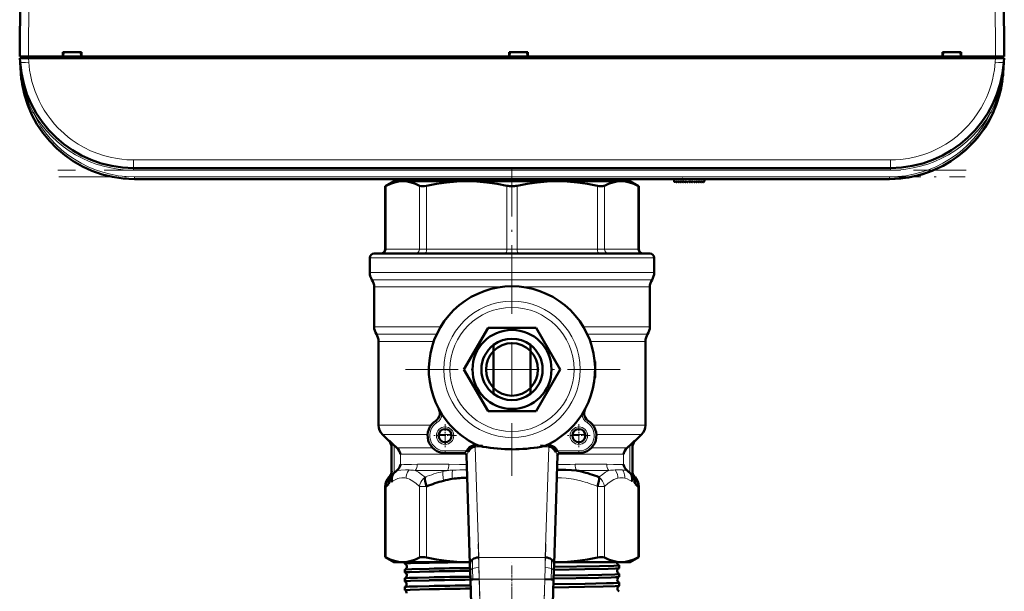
# Model space of a CAD drawing. Extents: x -1438 to 1837, y -1663 to 612.
# Tile 11 of 91: x 184 to 409, y -1530 to -1399. Entities that reach past the tile are written whole.
import ezdxf

# ---------------------------------------------------------------- set-up
doc = ezdxf.new("R2010")
doc.units = 0
doc.linetypes.add('DASHDOT', pattern=[18.5, 12, -3, 0.5, -3])

msp = doc.modelspace()

# ---------------------------------------------------------------- linework, layer by layer
at = {"color": 7, "lineweight": 50}
for p, q in [((184.29, -1407.5), (184.67, -1335.45)), ((408.91, -1335.45), (409.29, -1407.5)), ((184.32, -1407.9), (186.31, -1407.9)), ((184.38, -1408.82), (184.32, -1407.9)), ((184.59, -1407.5), (184.59, -1407.9)), ((184.59, -1407.5), (186.29, -1407.5)), ((186.29, -1407.5), (194.14, -1407.5)), ((407.27, -1407.9), (186.31, -1407.9)), ((194.14, -1407.5), (194.14, -1406.5)), ((194.14, -1406.5), (198.44, -1406.5)), ((194.14, -1407.5), (194.23, -1407.5)), ((194.19, -1407.5), (198.39, -1407.5)), ((194.29, -1406.5), (194.23, -1407.5)), ((194.23, -1407.5), (194.29, -1406.5)), ((198.35, -1407.5), (194.23, -1407.5)), ((198.29, -1406.5), (198.36, -1407.5)), ((198.36, -1407.5), (198.44, -1407.5)), ((198.44, -1406.5), (198.44, -1407.5)), ((198.44, -1407.5), (296.14, -1407.5)), ((296.14, -1407.5), (296.14, -1406.5)), ((296.14, -1406.5), (300.44, -1406.5)), ((296.14, -1407.5), (296.23, -1407.5)), ((296.19, -1407.5), (300.39, -1407.5)), ((296.29, -1406.5), (296.23, -1407.5)), ((296.23, -1407.5), (296.29, -1406.5)), ((300.35, -1407.5), (296.23, -1407.5)), ((300.29, -1406.5), (300.36, -1407.5)), ((300.36, -1407.5), (300.44, -1407.5)), ((300.44, -1406.5), (300.44, -1407.5)), ((300.44, -1407.5), (395.14, -1407.5)), ((395.14, -1407.5), (395.14, -1406.5)), ((395.14, -1406.5), (399.44, -1406.5)), ((395.14, -1407.5), (395.23, -1407.5)), ((395.19, -1407.5), (399.39, -1407.5)), ((395.29, -1406.5), (395.23, -1407.5)), ((395.29, -1406.5), (395.23, -1407.5)), ((399.35, -1407.5), (395.23, -1407.5)), ((399.29, -1406.5), (399.36, -1407.5)), ((399.36, -1407.5), (399.44, -1407.5)), ((399.44, -1406.5), (399.44, -1407.5)), ((399.44, -1407.5), (407.29, -1407.5)), ((407.27, -1407.9), (409.26, -1407.9)), ((407.29, -1407.5), (409.29, -1407.5)), ((407.3, -1407.5), (408.99, -1407.5)), ((408.99, -1407.9), (408.99, -1407.5)), ((409.26, -1407.9), (409.2, -1408.82)), ((184.56, -1411.32), (184.38, -1408.84)), ((409.2, -1408.82), (409.02, -1411.32)), ((407.41, -1418.68), (407.41, -1418.68)), ((407.41, -1418.68), (407.41, -1418.69)), ((406.13, -1421.54), (406.28, -1421.26)), ((406.13, -1421.54), (406.18, -1421.46)), ((400.8, -1428.54), (400.82, -1428.52)), ((399.22, -1429.9), (399.28, -1429.84)), ((399.22, -1429.9), (399.22, -1429.89)), ((399.36, -1429.78), (399.23, -1429.88)), ((399.42, -1429.73), (399.43, -1429.72)), ((383.26, -1433), (210.32, -1433)), ((383.09, -1435.5), (210.49, -1435.5)), ((212.89, -1435.51), (223.09, -1435.51)), ((223.09, -1435.51), (283.09, -1435.51)), ((269.79, -1436), (267.81, -1437.14)), ((268.04, -1437.03), (267.81, -1437.14)), ((267.81, -1437.14), (267.81, -1451.5)), ((271.85, -1436), (269.79, -1436)), ((286.46, -1436), (271.85, -1436)), ((272.64, -1435.69), (272.64, -1436)), ((283.09, -1435.51), (293.29, -1435.51)), ((296.79, -1436), (286.46, -1436)), ((307.12, -1436), (296.79, -1436)), ((321.74, -1436), (307.12, -1436)), ((323.79, -1436), (321.74, -1436)), ((323.79, -1436), (325.77, -1437.14)), ((325.77, -1437.14), (325.54, -1437.03)), ((325.77, -1437.14), (325.77, -1451.5)), ((333.84, -1436.09), (333.79, -1435.5)), ((334.01, -1436.15), (334.16, -1436)), ((334.16, -1436), (334.3, -1436.21)), ((334.46, -1436.22), (334.67, -1436)), ((334.67, -1436), (334.81, -1436.21)), ((334.97, -1436.22), (335.18, -1436)), ((335.18, -1436), (335.32, -1436.21)), ((335.48, -1436.22), (335.69, -1436)), ((335.69, -1436), (335.83, -1436.21)), ((336.2, -1436), (335.99, -1436.22)), ((336.34, -1436.21), (336.2, -1436)), ((336.71, -1436), (336.5, -1436.22)), ((336.85, -1436.21), (336.71, -1436)), ((337.22, -1436), (337.01, -1436.22)), ((337.36, -1436.21), (337.22, -1436)), ((337.73, -1436), (337.52, -1436.22)), ((337.87, -1436.21), (337.73, -1436)), ((338.24, -1436), (338.03, -1436.22)), ((338.38, -1436.21), (338.24, -1436)), ((338.75, -1436), (338.54, -1436.22)), ((338.89, -1436.21), (338.75, -1436)), ((339.26, -1436), (339.05, -1436.22)), ((339.4, -1436.21), (339.26, -1436)), ((339.77, -1436), (339.56, -1436.22)), ((339.91, -1436.21), (339.77, -1436)), ((340.28, -1436), (340.07, -1436.22)), ((340.42, -1436.2), (340.28, -1436)), ((340.75, -1436), (340.58, -1436.2)), ((340.79, -1435.5), (340.75, -1436)), ((296.79, -1452.5), (265.29, -1452.5)), ((328.29, -1452.5), (296.79, -1452.5)), ((264.29, -1453.5), (264.29, -1456.84)), ((329.29, -1453.5), (329.29, -1456.84)), ((265.29, -1460.16), (265.29, -1469.26)), ((328.29, -1460.16), (328.29, -1469.26)), ((285.82, -1479), (291.31, -1469.5)), ((291.31, -1469.5), (302.28, -1469.5)), ((302.28, -1469.5), (307.76, -1479)), ((266.29, -1472.58), (266.29, -1491.76)), ((292.59, -1473.4), (292.59, -1474.72)), ((300.99, -1474.72), (300.99, -1473.4)), ((327.29, -1472.58), (327.29, -1491.76)), ((292.59, -1474.72), (292.59, -1483.29)), ((300.99, -1483.29), (300.99, -1474.72)), ((315.79, -1477.5), (315.79, -1480.5)), ((291.31, -1488.5), (285.82, -1479)), ((307.76, -1479), (302.28, -1488.5)), ((292.59, -1483.29), (292.59, -1484.6)), ((300.99, -1484.6), (300.99, -1483.29)), ((280.08, -1488.04), (280.05, -1488.07)), ((280.3, -1489.21), (280.79, -1489.26)), ((302.28, -1488.5), (291.31, -1488.5)), ((313.29, -1489.21), (312.79, -1489.26)), ((313.53, -1488.07), (313.51, -1488.04)), ((268.71, -1495.42), (267.17, -1493.88)), ((324.88, -1495.42), (326.41, -1493.88)), ((269.89, -1496.35), (268.7, -1495.21)), ((324.89, -1495.21), (323.69, -1496.35)), ((269.29, -1496.62), (269.29, -1502.86)), ((285.88, -1498.12), (281.5, -1498.12)), ((286.82, -1497.83), (286.43, -1497.62)), ((288.36, -1496.65), (288.36, -1496.3)), ((305.22, -1496.3), (305.22, -1496.65)), ((307.15, -1497.62), (306.76, -1497.83)), ((312.08, -1498.12), (307.7, -1498.12)), ((324.29, -1496.62), (324.29, -1502.86)), ((271.29, -1500.77), (271.31, -1500.67)), ((286.37, -1498.6), (287.18, -1523.43)), ((306.4, -1523.43), (307.21, -1498.6)), ((322.27, -1500.67), (322.29, -1500.77)), ((269.26, -1503.26), (269.89, -1502.65)), ((269.89, -1502.65), (270.12, -1502.43)), ((270.12, -1502.43), (270.15, -1502.41)), ((307.1, -1501.95), (307.43, -1501.95)), ((323.44, -1502.41), (323.46, -1502.43)), ((323.46, -1502.43), (323.69, -1502.65)), ((323.69, -1502.65), (324.1, -1503.05)), ((268.71, -1503.58), (268.67, -1503.62)), ((268.71, -1503.59), (268.76, -1503.53)), ((268.76, -1503.53), (268.76, -1503.53)), ((324.1, -1503.05), (324.32, -1503.26)), ((324.35, -1503.46), (324.37, -1503.53)), ((324.82, -1503.53), (324.79, -1503.49)), ((324.82, -1503.53), (324.91, -1503.62)), ((267.81, -1505.72), (267.81, -1521.86)), ((325.77, -1505.72), (325.77, -1521.86)), ((267.81, -1521.86), (268.04, -1521.98)), ((269.79, -1523), (267.81, -1521.86)), ((269.79, -1523), (271.85, -1523)), ((271.85, -1523), (286.46, -1523)), ((272.33, -1523.37), (272.33, -1523)), ((286.46, -1523), (287.17, -1523)), ((306.42, -1523), (307.12, -1523)), ((307.12, -1523), (321.74, -1523)), ((321.74, -1523), (323.79, -1523)), ((323.79, -1523), (325.77, -1521.86)), ((325.54, -1521.98), (325.77, -1521.86)), ((272.33, -1525.38), (272.33, -1524.74)), ((287.18, -1523.43), (287.23, -1525.05)), ((287.23, -1525.05), (287.29, -1526.97)), ((306.29, -1526.97), (306.35, -1525.05)), ((306.35, -1525.05), (306.4, -1523.43)), ((321.25, -1524.37), (321.25, -1523.74)), ((272.33, -1527.4), (272.33, -1526.72)), ((287.87, -1526.95), (287.29, -1526.97)), ((287.29, -1526.97), (289.89, -1607.06)), ((289.29, -1526.9), (287.87, -1526.95)), ((303.69, -1607.06), (306.29, -1526.97)), ((304.29, -1526.9), (305.71, -1526.95)), ((305.71, -1526.95), (306.29, -1526.97)), ((321.25, -1526.39), (321.25, -1525.73)), ((321.25, -1528.41), (321.25, -1527.71)), ((272.33, -1529.42), (272.33, -1528.7)), ((272.34, -1529.43), (272.33, -1529.42))]:
    msp.add_line(p, q, dxfattribs=at)
at = {"color": 7, "lineweight": 18}
for p, q in [((186.67, -1335.45), (186.29, -1407.5)), ((406.91, -1335.45), (407.29, -1407.5)), ((186.29, -1407.9), (186.29, -1407.5)), ((186.31, -1407.9), (186.38, -1408.82)), ((407.2, -1408.82), (407.27, -1407.9)), ((407.3, -1407.5), (407.3, -1407.9)), ((409.2, -1408.87), (409.2, -1408.82)), ((187.06, -1420.41), (186.92, -1420.47)), ((187.38, -1420.26), (187.06, -1420.41)), ((406.21, -1420.26), (406.53, -1420.41)), ((406.53, -1420.41), (406.66, -1420.47)), ((210.32, -1431.14), (383.26, -1431.14)), ((210.32, -1431.14), (210.32, -1433)), ((210.32, -1433.5), (210.32, -1433)), ((383.26, -1431.14), (383.26, -1433)), ((383.26, -1433.5), (383.26, -1433)), ((383.26, -1433.5), (210.32, -1433.5)), ((210.49, -1435), (383.09, -1435)), ((210.49, -1435.5), (210.49, -1435)), ((383.09, -1435), (383.09, -1435.5)), ((268.04, -1451.5), (268.04, -1437.03)), ((275.65, -1451.5), (275.65, -1437.03)), ((277.27, -1451.5), (277.27, -1437.03)), ((295.64, -1451.5), (295.64, -1437.03)), ((297.94, -1451.5), (297.94, -1437.03)), ((316.31, -1451.5), (316.31, -1437.03)), ((317.93, -1451.5), (317.93, -1437.03)), ((325.54, -1451.5), (325.54, -1437.03)), ((335.86, -1436.23), (335.8, -1435.5)), ((268.04, -1451.5), (267.81, -1451.5)), ((268.04, -1451.5), (275.65, -1451.5)), ((277.27, -1451.5), (275.65, -1451.5)), ((277.27, -1451.5), (295.64, -1451.5)), ((297.94, -1451.5), (295.64, -1451.5)), ((297.94, -1451.5), (316.31, -1451.5)), ((317.93, -1451.5), (316.31, -1451.5)), ((317.93, -1451.5), (325.54, -1451.5)), ((325.77, -1451.5), (325.54, -1451.5)), ((296.79, -1453.5), (264.29, -1453.5)), ((329.29, -1453.5), (296.79, -1453.5)), ((296.79, -1456.84), (264.29, -1456.84)), ((329.29, -1456.84), (296.79, -1456.84)), ((296.79, -1458.5), (264.79, -1458.5)), ((294.35, -1460.16), (265.29, -1460.16)), ((328.79, -1458.5), (296.79, -1458.5)), ((328.29, -1460.16), (299.24, -1460.16)), ((280.48, -1469.26), (265.29, -1469.26)), ((279.6, -1470.92), (265.79, -1470.92)), ((328.29, -1469.26), (313.1, -1469.26)), ((327.79, -1470.92), (313.99, -1470.92)), ((278.91, -1472.58), (266.29, -1472.58)), ((327.29, -1472.58), (314.67, -1472.58)), ((315.73, -1477.5), (315.79, -1477.5)), ((315.79, -1480.5), (315.73, -1480.5)), ((279.37, -1490.74), (279.64, -1491.16)), ((314.21, -1490.74), (313.95, -1491.16)), ((278.27, -1491.76), (266.29, -1491.76)), ((277.51, -1493.88), (267.17, -1493.88)), ((282.98, -1493.88), (280.02, -1493.88)), ((313.56, -1493.88), (310.6, -1493.88)), ((327.29, -1491.76), (315.31, -1491.76)), ((326.41, -1493.88), (316.07, -1493.88)), ((268.7, -1495.36), (268.7, -1495.21)), ((268.71, -1495.42), (268.7, -1495.36)), ((324.89, -1495.21), (324.88, -1495.42)), ((269.89, -1502.65), (269.89, -1496.35)), ((278.64, -1496.92), (270.5, -1496.92)), ((286.28, -1498.33), (271.31, -1498.33)), ((271.31, -1500.67), (271.31, -1498.33)), ((281.5, -1498.12), (281.5, -1497.62)), ((286.43, -1497.62), (281.5, -1497.62)), ((288.36, -1496.3), (288.92, -1496.3)), ((288.36, -1496.65), (289.18, -1521.95)), ((288.36, -1496.65), (290.15, -1496.65)), ((303.43, -1496.65), (305.22, -1496.65)), ((304.4, -1521.95), (305.22, -1496.65)), ((304.66, -1496.3), (305.22, -1496.3)), ((312.08, -1497.62), (307.15, -1497.62)), ((322.27, -1498.33), (307.3, -1498.33)), ((312.08, -1498.12), (312.08, -1497.62)), ((323.08, -1496.92), (314.94, -1496.92)), ((322.27, -1498.33), (322.27, -1500.67)), ((323.69, -1496.35), (323.69, -1502.65)), ((282.37, -1500.67), (275.16, -1500.67)), ((318.43, -1500.67), (311.21, -1500.67)), ((270.72, -1502.09), (270.5, -1502.09)), ((282.05, -1502.09), (274.67, -1502.09)), ((318.91, -1502.09), (311.54, -1502.09)), ((323.08, -1502.09), (322.86, -1502.09)), ((268.71, -1503.59), (268.75, -1503.54)), ((268.83, -1503.51), (268.84, -1503.5)), ((324.32, -1504.53), (324.34, -1504.51)), ((324.35, -1503.46), (324.38, -1503.53)), ((324.74, -1503.5), (324.75, -1503.51)), ((267.81, -1505.72), (268.04, -1505.72)), ((268.04, -1505.72), (268.04, -1521.98)), ((275.65, -1505.72), (277.27, -1505.72)), ((275.65, -1505.72), (275.65, -1521.98)), ((277.27, -1505.72), (277.27, -1521.98)), ((316.31, -1505.72), (316.31, -1521.98)), ((316.31, -1505.72), (317.93, -1505.72)), ((317.93, -1505.72), (317.93, -1521.98)), ((325.54, -1505.72), (325.54, -1521.98)), ((325.54, -1505.72), (325.77, -1505.72)), ((287.74, -1522.41), (287.8, -1524.49)), ((289.18, -1521.95), (304.4, -1521.95)), ((289.18, -1521.95), (289.23, -1524.22)), ((304.35, -1524.22), (304.4, -1521.95)), ((305.84, -1522.41), (305.78, -1524.49)), ((287.8, -1524.49), (287.87, -1526.95)), ((289.23, -1524.22), (289.29, -1526.9)), ((304.29, -1526.9), (304.35, -1524.22)), ((305.78, -1524.49), (305.71, -1526.95)), ((289.29, -1526.9), (291.89, -1607)), ((289.29, -1526.9), (304.29, -1526.9)), ((301.69, -1607), (304.29, -1526.9))]:
    msp.add_line(p, q, dxfattribs=at)
at = {"color": 7, "linetype": 'DASHDOT', "lineweight": 18, "ltscale": 0.012015}
for p, q in [((186.28, -1407.46), (186.28, -1407.94)), ((407.3, -1407.46), (407.3, -1407.94))]:
    msp.add_line(p, q, dxfattribs=at)
at = {"color": 7, "linetype": 'DASHDOT', "lineweight": 18}
for p, q in [((400.56, -1433.5), (193.02, -1433.5)), ((193.23, -1435), (400.35, -1435)), ((296.79, -1462.6), (296.79, -1433.31)), ((296.79, -1454.3), (296.79, -1503.7)), ((321.49, -1479), (272.09, -1479)), ((289.03, -1518.84), (292.15, -1615.06)), ((301.43, -1615.06), (304.55, -1518.84)), ((296.79, -1596.27), (296.79, -1523.63))]:
    msp.add_line(p, q, dxfattribs=at)
at = {"color": 7, "linetype": 'DASHDOT', "lineweight": 18, "ltscale": 0.028006}
msp.add_line((335.87, -1436.35), (335.78, -1435.24), dxfattribs=at)
at = {"color": 7, "linetype": 'DASHDOT', "lineweight": 18, "ltscale": 0.129999}
for p, q in [((281.5, -1491.52), (281.5, -1496.72)), ((312.08, -1491.52), (312.08, -1496.72)), ((314.68, -1494.12), (309.48, -1494.12))]:
    msp.add_line(p, q, dxfattribs=at)
at = {"color": 7, "linetype": 'DASHDOT', "lineweight": 18, "ltscale": 0.13}
msp.add_line((284.1, -1494.12), (278.9, -1494.12), dxfattribs=at)
at = {"color": 7, "linetype": 'DASHDOT', "lineweight": 18, "ltscale": 0.14782}
for p, q in [((286.92, -1497.62), (281.01, -1497.62)), ((312.57, -1497.62), (306.66, -1497.62))]:
    msp.add_line(p, q, dxfattribs=at)
at = {"color": 7, "linetype": 'DASHDOT', "lineweight": 18, "ltscale": 0.053854}
for p, q in [((288.18, -1496.3), (290.33, -1496.3)), ((303.25, -1496.3), (305.4, -1496.3))]:
    msp.add_line(p, q, dxfattribs=at)
at = {"color": 7, "linetype": 'DASHDOT', "lineweight": 18, "ltscale": 0.000186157}
msp.add_line((296.79, -1523), (296.79, -1523), dxfattribs=at)
at = {"color": 7, "linetype": 'DASHDOT', "lineweight": 18, "ltscale": 0.042889}
msp.add_line((296.79, -1525.31), (296.79, -1523.59), dxfattribs=at)
at = {"color": 7, "linetype": 'DASHDOT', "lineweight": 18, "ltscale": 0.456761}
msp.add_line((287.66, -1526.9), (305.93, -1526.9), dxfattribs=at)
at = {"color": 7, "linetype": 'DASHDOT', "lineweight": 18, "ltscale": 0.043887}
msp.add_line((296.79, -1527.33), (296.79, -1525.57), dxfattribs=at)
at = {"color": 7, "linetype": 'DASHDOT', "lineweight": 18, "ltscale": 0.045032}
msp.add_line((296.79, -1529.35), (296.79, -1527.55), dxfattribs=at)
at = {"color": 7, "lineweight": 18}
for points in [[(210.32, -1431.14), (208.77, -1431.09), (207.66, -1431), (206.53, -1430.84), (205, -1430.54), (203.45, -1430.14), (201.95, -1429.63), (200.48, -1429.03), (199.04, -1428.33), (197.64, -1427.52), (196.31, -1426.63), (195.36, -1425.91), (194.44, -1425.13), (193.02, -1423.78), (192.25, -1422.94), (191.23, -1421.69), (190.54, -1420.73), (189.89, -1419.74), (189.29, -1418.71), (188.74, -1417.66), (188.25, -1416.57), (187.81, -1415.47), (187.43, -1414.36), (187.1, -1413.23), (186.75, -1411.7), (186.57, -1410.62), (186.38, -1408.82)], [(383.26, -1431.14), (384.4, -1431.12), (385.57, -1431.03), (387.29, -1430.8), (389.04, -1430.44), (390.89, -1429.9), (391.82, -1429.57), (392.74, -1429.19), (393.65, -1428.78), (394.55, -1428.32), (395.9, -1427.54), (397.22, -1426.67), (398.49, -1425.69), (399.83, -1424.5), (401.09, -1423.21), (402.24, -1421.84), (403.27, -1420.39), (403.98, -1419.25), (404.62, -1418.09), (405.19, -1416.9), (405.57, -1416), (405.91, -1415.09), (406.27, -1413.96), (406.58, -1412.82), (406.83, -1411.66), (407.02, -1410.52), (407.2, -1408.82)], [(285.88, -1498.12), (285.89, -1498.12), (285.89, -1498.11), (285.93, -1498.08), (286.43, -1497.62)], [(286.82, -1497.83), (286.53, -1498.4), (286.44, -1498.57), (286.41, -1498.62), (286.39, -1498.64), (286.39, -1498.64), (286.39, -1498.64), (286.39, -1498.64), (286.38, -1498.63)], [(307.15, -1497.62), (307.63, -1498.06), (307.68, -1498.11), (307.69, -1498.12), (307.7, -1498.12)], [(271.31, -1500.67), (272.05, -1500.72), (273.84, -1500.71), (275.16, -1500.67)], [(282.37, -1500.67), (284.77, -1500.72), (286.44, -1500.74)], [(307.14, -1500.74), (310.05, -1500.69), (311.21, -1500.67)], [(318.43, -1500.67), (319.99, -1500.72), (321.97, -1500.69), (322.27, -1500.67)], [(269.47, -1504.54), (269.45, -1504.19), (269.48, -1503.83), (269.55, -1503.5), (269.66, -1503.18), (269.86, -1502.78), (270.12, -1502.43)], [(270.72, -1502.09), (271.4, -1501.98), (272.44, -1501.95), (272.63, -1501.95)], [(273.26, -1501.96), (272.94, -1502.47), (272.72, -1503.04), (272.64, -1503.43), (272.6, -1503.83)], [(274.67, -1502.09), (275.39, -1502.47), (276.14, -1502.97), (276.92, -1503.6)], [(281.02, -1502.31), (280.99, -1502.97), (281.03, -1503.71), (281.12, -1504.43)], [(283.18, -1502.02), (283.11, -1502.66), (283.1, -1503.35), (283.15, -1504.01)], [(316.66, -1503.6), (317.44, -1502.97), (318.19, -1502.47), (318.91, -1502.09)], [(320.34, -1501.96), (320.66, -1502.47), (320.88, -1503.03), (320.96, -1503.43), (321, -1503.82)], [(322.02, -1501.97), (322.31, -1502.48), (322.49, -1503.05), (322.55, -1503.44), (322.57, -1503.84)], [(323.46, -1502.43), (323.78, -1502.88), (324, -1503.39), (324.11, -1503.96), (324.12, -1504.54)], [(324.29, -1502.32), (324.36, -1502.8), (324.52, -1503.18), (324.74, -1503.5)], [(268.64, -1505.17), (268.9, -1504.89), (269.19, -1504.38)], [(269.21, -1503.53), (269.21, -1503.52), (269.21, -1503.52), (269.22, -1503.52), (269.22, -1503.52), (269.22, -1503.53)], [(269.47, -1504.54), (270.07, -1504.19), (270.71, -1503.93), (271.03, -1503.84), (271.65, -1503.75), (272.28, -1503.77), (272.6, -1503.83)], [(272.6, -1503.83), (273.01, -1503.94), (273.4, -1504.09), (274.16, -1504.5), (274.92, -1505.06), (275.65, -1505.72)], [(275.65, -1505.72), (275.76, -1505.25), (275.95, -1504.78), (276.21, -1504.34), (276.54, -1503.94), (276.92, -1503.6)], [(307.04, -1503.75), (308.1, -1503.77), (309.2, -1503.85), (310.88, -1504.09), (312.51, -1504.44)], [(317.93, -1505.72), (318.69, -1505.03), (319.44, -1504.49), (320.04, -1504.15), (320.69, -1503.9), (321, -1503.82)], [(322.57, -1503.84), (323.13, -1504.02), (323.67, -1504.27), (324.12, -1504.54)], [(324.12, -1504.54), (324.2, -1504.57), (324.3, -1504.55), (324.32, -1504.53)], [(324.37, -1503.53), (324.37, -1503.52), (324.37, -1503.52), (324.37, -1503.53), (324.38, -1503.53), (324.38, -1503.53)], [(324.38, -1503.53), (324.38, -1503.53), (324.4, -1503.53), (324.44, -1503.54), (324.53, -1503.54), (324.64, -1503.52)], [(324.39, -1504.38), (324.62, -1504.81), (324.9, -1505.12), (324.94, -1505.17)], [(287.23, -1525.05), (287.27, -1524.91), (287.37, -1524.77), (287.55, -1524.62), (287.8, -1524.49)], [(287.8, -1524.49), (288.13, -1524.38), (288.49, -1524.3), (289.23, -1524.22)], [(305.78, -1524.49), (305.45, -1524.38), (305.09, -1524.3), (304.35, -1524.22)], [(306.35, -1525.05), (306.32, -1524.91), (306.21, -1524.77), (306.03, -1524.62), (305.78, -1524.49)]]:
    msp.add_lwpolyline(points, dxfattribs=at)
at = {"color": 7, "lineweight": 50}
for points in [[(271.85, -1436), (270.89, -1436.07), (269.93, -1436.27), (268.99, -1436.59), (268.04, -1437.03)], [(275.65, -1437.03), (274.71, -1436.59), (273.76, -1436.27), (272.8, -1436.07), (271.85, -1436)], [(276.65, -1435.51), (273.42, -1435.61), (272.78, -1435.66), (272.66, -1435.68)], [(277.27, -1437.03), (276.78, -1437.11), (276.32, -1437.14), (276, -1437.13), (275.65, -1437.03)], [(286.46, -1436), (284.15, -1436.07), (281.84, -1436.27), (279.55, -1436.59), (277.27, -1437.03)], [(315.52, -1435.5), (305.7, -1435.66), (290.78, -1435.86), (281.36, -1436)], [(295.64, -1437.03), (293.37, -1436.59), (291.07, -1436.27), (288.77, -1436.07), (286.46, -1436)], [(307.12, -1436), (304.81, -1436.07), (302.51, -1436.27), (300.22, -1436.59), (297.94, -1437.03)], [(316.31, -1437.03), (314.03, -1436.59), (311.74, -1436.27), (309.43, -1436.07), (307.12, -1436)], [(317.93, -1437.03), (317.76, -1437.09), (317.55, -1437.13), (317.17, -1437.14), (316.73, -1437.1), (316.31, -1437.03)], [(321.74, -1436), (320.78, -1436.07), (319.82, -1436.27), (318.87, -1436.59), (317.93, -1437.03)], [(325.54, -1437.03), (324.6, -1436.59), (323.65, -1436.27), (322.69, -1436.07), (321.74, -1436)], [(268.7, -1495.21), (268.96, -1495.53), (269.15, -1495.91), (269.26, -1496.31), (269.29, -1496.62)], [(324.89, -1495.21), (324.62, -1495.53), (324.43, -1495.91), (324.32, -1496.31), (324.29, -1496.62)], [(288.36, -1496.3), (287.92, -1496.35), (287.5, -1496.51), (287.11, -1496.78), (286.74, -1497.16), (286.43, -1497.62)], [(288.36, -1496.65), (288, -1496.7), (287.67, -1496.85), (287.26, -1497.18), (286.94, -1497.61), (286.82, -1497.83)], [(290.15, -1496.65), (289.65, -1496.54), (289.16, -1496.39), (288.92, -1496.3)], [(304.66, -1496.3), (304.34, -1496.42), (303.68, -1496.6), (303.43, -1496.65)], [(307.15, -1497.62), (306.85, -1497.16), (306.48, -1496.78), (306.06, -1496.5), (305.65, -1496.35), (305.22, -1496.3)], [(306.76, -1497.83), (306.46, -1497.34), (306.07, -1496.95), (305.74, -1496.76), (305.38, -1496.66), (305.22, -1496.65)], [(307.2, -1498.63), (307.2, -1498.64), (307.19, -1498.64), (307.19, -1498.64), (307.19, -1498.63), (307.18, -1498.63), (307.16, -1498.59), (307.05, -1498.4)], [(269.29, -1502.32), (269.25, -1502.68), (269.13, -1503.05), (268.93, -1503.39), (268.84, -1503.5)], [(307.43, -1501.95), (309.13, -1501.97), (310.37, -1502.02), (311.54, -1502.09)], [(268.94, -1503.52), (268.72, -1504.07), (268.62, -1504.65), (268.64, -1505.17)], [(269.19, -1504.38), (269.28, -1504.53), (269.33, -1504.57), (269.37, -1504.58), (269.4, -1504.57), (269.47, -1504.54)], [(324.94, -1505.17), (324.95, -1504.57), (324.84, -1503.98), (324.64, -1503.52)], [(324.82, -1503.54), (324.84, -1503.56), (324.84, -1503.56), (324.83, -1503.55), (324.82, -1503.53)], [(325.54, -1505.72), (325.57, -1505.26), (325.52, -1504.8), (325.38, -1504.35), (325.18, -1503.96), (324.91, -1503.62)], [(268.04, -1521.98), (268.98, -1522.42), (269.93, -1522.74), (270.89, -1522.94), (271.85, -1523)], [(271.85, -1523), (272.8, -1522.94), (273.76, -1522.74), (274.71, -1522.42), (275.65, -1521.98)], [(272.33, -1523.37), (272.33, -1523.37), (272.33, -1523.36), (272.34, -1523.36), (272.35, -1523.35), (272.48, -1523.33), (273.62, -1523.26), (277.84, -1523.15)], [(275.65, -1521.98), (275.82, -1521.91), (276.04, -1521.88), (276.42, -1521.86), (276.85, -1521.9), (277.27, -1521.98)], [(277.27, -1521.98), (279.55, -1522.42), (281.84, -1522.74), (284.15, -1522.94), (286.46, -1523)], [(307.12, -1523), (309.44, -1522.94), (311.74, -1522.74), (314.03, -1522.42), (316.31, -1521.98)], [(316.31, -1521.98), (316.8, -1521.89), (317.26, -1521.86), (317.58, -1521.88), (317.93, -1521.98)], [(317.93, -1521.98), (318.87, -1522.42), (319.82, -1522.74), (320.78, -1522.94), (321.74, -1523)], [(321.74, -1523), (322.69, -1522.94), (323.65, -1522.74), (324.6, -1522.42), (325.54, -1521.98)], [(272.33, -1525.38), (272.33, -1525.38), (272.33, -1525.38), (272.34, -1525.38), (272.34, -1525.37), (272.38, -1525.36), (272.72, -1525.33), (273.4, -1525.29), (275.65, -1525.21), (277.84, -1525.16)], [(272.34, -1524.73), (272.39, -1524.71), (272.57, -1524.69), (273.91, -1524.62), (277.84, -1524.52)], [(306.36, -1524.75), (313.45, -1524.64), (318.78, -1524.52), (320.43, -1524.46), (321.12, -1524.41), (321.22, -1524.39), (321.24, -1524.38)], [(306.38, -1524.11), (316.78, -1523.94), (320.05, -1523.84), (320.87, -1523.8), (321.21, -1523.76), (321.24, -1523.75), (321.25, -1523.75), (321.25, -1523.75), (321.25, -1523.75), (321.25, -1523.74)], [(272.33, -1527.4), (272.33, -1527.4), (272.33, -1527.4), (272.34, -1527.4), (272.35, -1527.39), (272.48, -1527.37), (273.6, -1527.3), (277.84, -1527.18)], [(272.34, -1526.71), (272.35, -1526.71), (272.4, -1526.69), (272.73, -1526.66), (273.32, -1526.63), (275.16, -1526.57), (277.84, -1526.5)], [(306.25, -1528.08), (313.5, -1527.97), (318.35, -1527.86), (320, -1527.81), (321.11, -1527.74), (321.23, -1527.72), (321.25, -1527.72), (321.25, -1527.71), (321.25, -1527.71), (321.25, -1527.71)], [(306.29, -1526.77), (316.53, -1526.6), (319.44, -1526.52), (320.43, -1526.48), (321.12, -1526.43), (321.22, -1526.41), (321.24, -1526.4)], [(306.32, -1526.1), (314.16, -1525.97), (317.31, -1525.91), (320.29, -1525.82), (321.09, -1525.76), (321.23, -1525.74), (321.24, -1525.73), (321.25, -1525.73), (321.25, -1525.73), (321.25, -1525.73)], [(272.33, -1529.42), (272.33, -1529.42), (272.33, -1529.42), (272.34, -1529.42), (272.35, -1529.41), (272.51, -1529.39), (273.53, -1529.32), (277.84, -1529.2)], [(272.34, -1528.69), (272.35, -1528.69), (272.4, -1528.68), (272.72, -1528.64), (273.3, -1528.61), (275.16, -1528.55), (277.84, -1528.48)], [(306.23, -1528.79), (313.38, -1528.68), (317.59, -1528.59), (320.36, -1528.5), (321.06, -1528.45), (321.21, -1528.43), (321.24, -1528.42)]]:
    msp.add_lwpolyline(points, dxfattribs=at)
at = {"color": 7, "lineweight": 18}
for centre, radius in [((296.79, -1479), 15.59), ((296.79, -1479), 14.17), ((281.5, -1494.12), 2), ((312.08, -1494.12), 2)]:
    msp.add_circle(centre, radius, dxfattribs=at)
at = {"color": 7, "lineweight": 50}
for centre, radius in [((296.79, -1479), 9.03), ((281.5, -1494.12), 1.5), ((312.08, -1494.12), 1.5)]:
    msp.add_circle(centre, radius, dxfattribs=at)
for centre, radius, start, end in [((210.32, -1407), 26, 184, 270), ((383.26, -1407), 26, 270, 356), ((210.49, -1409.5), 26, 184, 270), ((210.8, -1409.47), 26.31, 184.0161, 187.4848), ((383.09, -1409.5), 26, 270, 356), ((382.78, -1409.47), 26.31, 352.5155, 355.9841), ((210.57, -1409.49), 26.07, 187.8483, 193.0826), ((383.01, -1409.49), 26.08, 346.9169, 352.1515), ((383.09, -1409.5), 26, 270, 344.3815), ((383.09, -1409.5), 26, 313.5793, 331.8315), ((383.13, -1409.52), 25.95, 332.4099, 334.5584), ((383.13, -1409.52), 25.95, 332.4099, 334.5584), ((383.37, -1409.81), 25.58, 311.6184, 312.943), ((272.66, -1435.7), 0.0187, 97.8313, 154.5721), ((272.39, -1435.01), 0.724, 291.4897, 316.8483), ((296.77, -1431.66), 5.48, 258.0896, 270.1696), ((296.81, -1431.66), 5.48, 269.8304, 281.9104), ((321.19, -1435.99), 0.745, 138.9238, 180.8033), ((333.94, -1436.08), 0.1, 185, 315), ((334.38, -1436.15), 0.1, 215, 315), ((334.89, -1436.15), 0.1, 215, 315), ((335.4, -1436.15), 0.1, 215, 315), ((335.91, -1436.15), 0.1, 215, 315), ((336.42, -1436.15), 0.1, 215, 315), ((336.93, -1436.15), 0.1, 215, 315), ((337.44, -1436.15), 0.1, 215, 315), ((337.96, -1436.15), 0.1, 215, 315), ((338.47, -1436.15), 0.1, 215, 315), ((338.98, -1436.15), 0.1, 215, 315), ((339.49, -1436.15), 0.1, 215, 315), ((340, -1436.15), 0.1, 215, 315), ((340.5, -1436.14), 0.1, 215, 319.585), ((265.29, -1453.5), 1, 90, 180), ((266.81, -1451.5), 1, 270, 360), ((326.77, -1451.5), 1, 180, 270), ((328.29, -1453.5), 1, 360, 90), ((267.29, -1456.84), 3, 180, 213.5573), ((326.29, -1456.84), 3, 326.4427, 360), ((262.29, -1460.16), 3, 0, 33.5573), ((296.79, -1479), 19, 331.6157, 208.3843), ((331.29, -1460.16), 3, 146.4427, 180), ((268.29, -1469.26), 3, 180, 213.5573), ((263.29, -1472.58), 3, 360, 33.5573), ((330.29, -1472.58), 3, 146.4427, 180), ((325.29, -1469.26), 3, 326.4427, 360), ((296.79, -1479), 7, 126.8699, 233.1301), ((296.79, -1479), 7, 53.1301, 126.8699), ((296.79, -1479), 6, 45.573, 134.427), ((296.79, -1479), 7, 306.8699, 53.1301), ((296.79, -1479), 5.92, 135.2156, 224.7844), ((296.79, -1479), 5.92, 315.2156, 44.7844), ((314.29, -1477.5), 1.5, 0, 22.414), ((314.29, -1480.5), 1.5, 337.5863, 360), ((296.79, -1479), 6, 225.573, 314.427), ((296.79, -1479), 7, 233.1301, 306.8699), ((278.3, -1489.04), 2, 302.2156, 355.1267), ((278.3, -1489.04), 2, 2.2103, 29.2301), ((296.79, -1479), 19, 208.3843, 245.5264), ((277.93, -1489.03), 2.37, 355.6677, 1.6398), ((296.79, -1479), 19, 294.4736, 331.6157), ((315.3, -1489.04), 2.02, 175.0865, 184.9697), ((315.31, -1489.04), 2.03, 175.291, 184.9605), ((315.28, -1489.04), 2, 156.0038, 175.0421), ((315.28, -1489.04), 2, 184.8733, 237.7844), ((315.04, -1488.91), 1.73, 150.5425, 156.6087), ((281.5, -1494.12), 4, 122.2156, 270), ((312.08, -1494.12), 4, 270, 57.7844), ((269.29, -1491.76), 3, 180, 225), ((324.29, -1491.76), 3, 315, 0), ((267.19, -1496.87), 2.1, 1.1389, 43.8616), ((326.39, -1496.87), 2.1, 136.1331, 178.8607), ((285.72, -1479.83), 22.88, 226.2262, 228.3152), ((268.8, -1498.84), 2.56, 11.3857, 48.536), ((285.87, -1498.62), 0.5, 1.8565, 90), ((296.82, -1460.22), 37.03, 259.6349, 269.9618), ((296.77, -1460.23), 37.03, 270.0379, 280.3656), ((307.7, -1498.62), 0.5, 90.0587, 181.56), ((307.73, -1498.63), 0.523, 148.6671, 174.8417), ((307.71, -1498.62), 0.5, 134.0717, 148.3263), ((307.72, -1498.64), 0.52, 98.2764, 133.2489), ((307.71, -1498.62), 0.5, 90, 97.6664), ((324.78, -1498.84), 2.56, 131.464, 168.6143), ((307.87, -1479.83), 22.88, 311.6848, 313.7738), ((307.14, -1498.6), 0.0706, 332.5513, 357.3878), ((307.71, -1498.62), 0.5, 175.7393, 178.1435), ((267.19, -1502.13), 2.11, 318.0189, 358.8385), ((267.14, -1502.11), 2.16, 333.1914, 338.6799), ((266.96, -1502.86), 2.33, 350.2761, 0.0272), ((283.46, -1516.7), 19.53, 131.584, 132.9905), ((268.8, -1500.16), 2.57, 311.5104, 346.3475), ((306.4, -1528.41), 26.82, 76.5957, 78.9593), ((305.49, -1531.85), 30.38, 68.4278, 76.4332), ((324.78, -1500.16), 2.57, 193.6524, 228.4897), ((310.12, -1516.7), 19.53, 47.0095, 48.416), ((326.39, -1502.14), 2.1, 181.0109, 221.69), ((326.62, -1502.86), 2.33, 179.975, 189.7196), ((326.44, -1502.11), 2.16, 201.3201, 206.8087), ((270.81, -1505.72), 3, 135.0004, 179.9897), ((275.84, -1513.5), 11.01, 130.8684, 135.1031), ((268.92, -1503.78), 0.285, 107.7309, 136.0957), ((267.22, -1502.16), 2.06, 319.7098, 333.3348), ((268.85, -1503.67), 0.171, 59.6827, 94.5427), ((272.08, -1504.04), 2.91, 169.9603, 186.7061), ((264.72, -1502.72), 4.57, 349.7149, 353.2146), ((288.04, -1531.38), 27.82, 104.4007, 112.7693), ((286.82, -1526.83), 23.11, 99.1239, 104.2603), ((286.47, -1524.6), 20.85, 89.7988, 99.1526), ((328.37, -1502.78), 4.07, 186.7444, 189.6518), ((321.54, -1504.04), 2.87, 353.1879, 10.1588), ((326.32, -1502.19), 2.01, 206.5227, 223.9353), ((324.73, -1503.67), 0.17, 85.4868, 120.384), ((322.77, -1505.72), 3, 0.0103, 44.9996), ((317.74, -1513.5), 11.01, 44.8969, 49.1316), ((306.17, -2967.97), 1445.1, 90.78367, 91.12338), ((286.46, -1483.09), 39.91, 270, 271.0149), ((307.12, -1483.09), 39.91, 268.9853, 269.9999), ((321.54, -1523.05), 0.746, 176.3135, 183.7802), ((321.53, -1523.05), 0.74, 183.6304, 246.8494), ((272.34, -1523.36), 0.0145, 200.782, 258.3328), ((272.34, -1524.74), 0.0142, 101.5103, 159.0663), ((272.34, -1525.38), 0.0119, 196.8948, 254.3208), ((272.03, -1524.05), 0.742, 352.6733, 65.3932), ((272.04, -1524.05), 0.74, 294.5024, 352.9409), ((272, -1526.05), 0.743, 352.6969, 62.572), ((307.72, -3082.29), 1558.06, 90.75421, 91.09892), ((307.8, -3062.92), 1538.05, 90.76642, 91.11638), ((321.57, -1525.05), 0.742, 115.9765, 183.8979), ((321.57, -1525.05), 0.741, 183.6634, 244.0841), ((321.24, -1523.75), 0.0158, 22.882, 80.3359), ((321.24, -1524.37), 0.0132, 283.6255, 341.0246), ((272.34, -1526.72), 0.0116, 105.5576, 162.9629), ((272.34, -1527.4), 0.0102, 193.6686, 250.1709), ((272, -1526.05), 0.741, 297.3526, 352.8988), ((271.96, -1528.05), 0.743, 352.7121, 59.6357), ((307.9, -3096.74), 1570.53, 90.75238, 91.0967), ((307.89, -3067.5), 1540.62, 90.76574, 91.11756), ((321.6, -1527.05), 0.742, 118.8606, 183.8746), ((321.6, -1527.05), 0.742, 183.6938, 241.1753), ((321.24, -1525.73), 0.0127, 18.7319, 76.3304), ((321.24, -1526.39), 0.011, 287.7801, 344.8173), ((321.24, -1527.71), 0.0106, 15.3321, 72.4338), ((272.34, -1528.7), 0.0098, 109.8066, 166.2686), ((271.96, -1528.05), 0.742, 300.3006, 352.87), ((271.93, -1530.05), 0.744, 352.7338, 56.57), ((308.01, -3108.28), 1580.08, 90.74976, 91.09432), ((308.06, -3078.49), 1549.58, 90.76535, 91.11755), ((321.64, -1529.05), 0.743, 121.8709, 183.8615), ((321.64, -1529.05), 0.743, 183.7187, 238.1576), ((321.24, -1528.41), 0.00945, 292.0189, 347.7772)]:
    msp.add_arc(centre, radius, start, end, dxfattribs=at)
at = {"color": 7, "lineweight": 18}
for centre, radius, start, end in [((235.52, -1405.24), 51.26, 184.0395, 186.8532), ((358.06, -1405.24), 51.26, 353.1467, 355.997), ((210.44, -1408.26), 26, 186.8416, 207.501), ((383.14, -1408.26), 26, 332.501, 353.1573), ((210.32, -1407), 26.5, 210.0262, 270), ((210.49, -1409.5), 25.5, 204.9597, 270), ((383.09, -1409.5), 25.5, 270, 335.0403), ((383.26, -1407), 26.5, 270, 329.9738), ((278.3, -1489.04), 2.5, 302.2156, 355.1267), ((315.28, -1489.04), 2.5, 184.8733, 237.7844), ((281.5, -1494.12), 3.5, 122.2156, 270), ((312.08, -1494.12), 3.5, 270, 57.7844), ((267.2, -1496.82), 2.09, 1.1183, 44.0989), ((285.88, -1498.62), 0.5, 358.44, 89.9413), ((329.53, -1486.42), 25.47, 206.6199, 208.0507), ((286.44, -1498.6), 0.0702, 182.5491, 207.5322), ((267.34, -1502.41), 1.95, 324.9785, 359.4035), ((273.28, -1507.34), 5.84, 116.0153, 122.4938), ((272.41, -1521.87), 19.92, 87.5588, 89.38), ((272.68, -1516.53), 14.58, 82.1675, 87.7251), ((288.07, -1531.8), 30.32, 103.4472, 111.5782), ((287.17, -1528.36), 26.77, 101.0367, 103.2785), ((285, -1539.38), 37.41, 92.7835, 94.5236), ((286.27, -1570.72), 68.78, 89.821, 92.573), ((320.92, -1516.64), 14.69, 92.26, 97.8533), ((321.16, -1522.4), 20.45, 89.3246, 92.2974), ((321.29, -1514.1), 12.15, 86.5907, 89.49), ((321.82, -1506.42), 4.46, 76.4996, 87.4592), ((320.3, -1507.34), 5.84, 57.5062, 63.9847), ((326.38, -1502.15), 2.09, 180.9671, 221.895), ((326.24, -1502.4), 1.95, 180.5508, 214.9871), ((269.11, -1502.33), 1.21, 261.6043, 272.1498), ((269.18, -1503.57), 0.0392, 66.1519, 116.598), ((269.2, -1503.52), 0.0134, 259.7841, 342.6634), ((305.43, -1531.72), 28.18, 67.2822, 75.4321), ((321.74, -1507.28), 3.54, 76.4344, 101.9912), ((321.5, -1504.21), 2.86, 354.0581, 24.1388), ((324.25, -1504.41), 0.137, 312.6707, 327.3092), ((323.89, -1504.3), 0.511, 338.5518, 350.4885), ((324.7, -1503.7), 0.194, 50.7485, 75.7432)]:
    msp.add_arc(centre, radius, start, end, dxfattribs=at)
at = {"color": 7, "lineweight": 50}
for centre, major_axis, ratio, start_param, end_param in [((186.29, -1407.51), (2, -0.01), 0.005236, 1.570824, 3.141593), ((270.81, -1505.72), (2.12, -2.12), 0.86285, 3.153154, 4.000482), ((278.42, -1505.72), (1.15, -2.77), 0.357397, 3.706526, 4.565415), ((315.16, -1505.72), (-1.15, -2.77), 0.357397, 1.717771, 2.57666), ((289.18, -1523.37), (2, 0.06), 0.706921, 1.547886, 3.141593), ((304.4, -1523.37), (-2, 0.06), 0.706921, 3.141593, 4.735299)]:
    msp.add_ellipse(centre, major_axis=major_axis, ratio=ratio, start_param=start_param, end_param=end_param, dxfattribs=at)
at = {"color": 7, "lineweight": 18}
for centre, major_axis, ratio, start_param, end_param in [((186.38, -1408.68), (-2, -0.14), 0.069587, 0, 1.56593), ((407.2, -1408.68), (2, -0.14), 0.069587, 4.717255, 6.283185), ((185.06, -1411.28), (0.499, 0.035), 0.175867, 3.141596, 3.651191), ((408.53, -1411.28), (0.499, -0.035), 0.174703, 5.772824, 6.282083), ((267.12, -1451.5), (0, -1), 0.92388, 0, 1.570796), ((274.73, -1451.5), (0, -1), 0.92388, 0, 1.570796), ((276.89, -1451.5), (0, -1), 0.382683, 0, 1.570796), ((295.26, -1451.5), (0, -1), 0.382683, 0, 1.570796), ((298.32, -1451.5), (0, -1), 0.382683, 4.712389, 6.283185), ((316.69, -1451.5), (0, -1), 0.382683, 4.712389, 6.283185), ((318.86, -1451.5), (0, -1), 0.92388, 4.712389, 6.283185), ((326.46, -1451.5), (0, -1), 0.92388, 4.712389, 6.283185), ((273.49, -1500.67), (0, 2), 0.832124, 3.926991, 4.712389), ((281.26, -1500.67), (0, -2), 0.554589, 0.785398, 1.570796), ((312.32, -1500.67), (0, -2), 0.554589, 4.712389, 5.497787), ((320.09, -1500.67), (0, -2), 0.832124, 4.712389, 5.497787), ((269.34, -1500.67), (0, -2), 0.980555, 0.785398, 1.522713), ((324.25, -1500.67), (0, -2), 0.980555, 4.760473, 5.497787), ((315.16, -1505.72), (2.12, -2.12), 0.862857, 0.858862, 1.717751)]:
    msp.add_ellipse(centre, major_axis=major_axis, ratio=ratio, start_param=start_param, end_param=end_param, dxfattribs=at)

doc.saveas('drawing.dxf')
